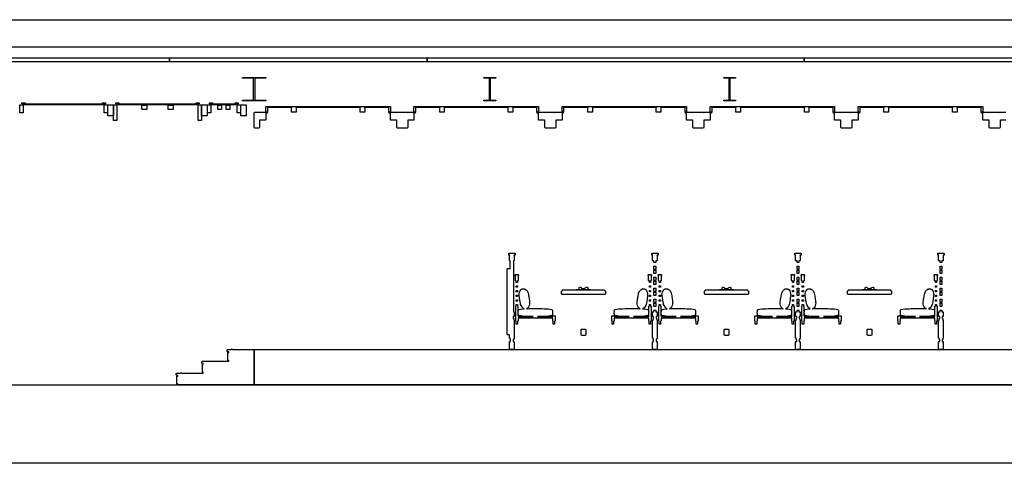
# Model space of a CAD drawing. Header units: millimetres. Extents: x -2320 to 44673, y -183000 to 30400.
# Tile 6 of 33: x 12026 to 24556, y -126000 to -120350. Entities that reach past the tile are written whole.
import ezdxf

# ---------------------------------------------------------------- set-up
doc = ezdxf.new("R2010")
doc.units = ezdxf.units.MM
doc.header["$LTSCALE"] = 50
doc.linetypes.add('CENTER', pattern=[5.08, 3.175, -0.635, 0.635, -0.635])
for name, color, linetype in [('A-BLDG', 8, 'Continuous'), ('A-SECT', 7, 'Continuous'), ('S-GRID', 8, 'CENTER')]:
    doc.layers.add(name, color=color, linetype=linetype)

msp = doc.modelspace()

# ---------------------------------------------------------------- linework, layer by layer
at = {"layer": 'A-BLDG'}
msp.add_lwpolyline([(31809.6, -120350), (31809.6, -120700), (3809.6, -120700), (3809.6, -120350)], close=True, dxfattribs=at)
at = {"layer": 'A-SECT'}
for points in [[(13931.6, -120835), (13931.6, -120885), (10931.6, -120885), (10931.6, -120835)], [(17209.6, -120835), (17209.6, -120885), (13931.6, -120885), (13931.6, -120835)], [(22009.6, -120835), (22009.6, -120885), (17209.6, -120885), (17209.6, -120835)], [(36740.2, -120835), (36740.2, -120885), (22009.6, -120885), (22009.6, -120835)], [(15002.5, -121095.7), (14859.6, -121095.7), (14859.6, -121085), (15159.6, -121085), (15159.6, -121095.7), (15016.7, -121095.7), (15016.7, -121374.3), (15159.6, -121374.3), (15159.6, -121385), (14859.6, -121385), (14859.6, -121374.3), (15002.5, -121374.3)], [(18006, -121095.7), (17934.6, -121095.7), (17934.6, -121085), (18084.6, -121085), (18084.6, -121095.7), (18013.2, -121095.7), (18013.2, -121374.3), (18084.6, -121374.3), (18084.6, -121385), (17934.6, -121385), (17934.6, -121374.3), (18006, -121374.3)], [(21056.1, -121095.7), (20984.6, -121095.7), (20984.6, -121085), (21134.6, -121085), (21134.6, -121095.7), (21063.1, -121095.7), (21063.1, -121374.3), (21134.6, -121374.3), (21134.6, -121385), (20984.6, -121385), (20984.6, -121374.3), (21056.1, -121374.3)], [(12028, -121435), (12070, -121435), (12070, -121535), (12028, -121535)], [(12055, -121411), (12095, -121411), (12095, -121423), (13078.5, -121423), (13078.5, -121411), (13118.5, -121411), (13118.5, -121423), (13088.5, -121423), (13088.5, -121435), (12085, -121435), (12085, -121423), (12055, -121423)], [(13103.5, -121535), (13103.5, -121435), (13145.5, -121435), (13145.5, -121535)], [(13218.5, -121435), (13218.5, -121575), (13148.5, -121575), (13148.5, -121435)], [(13221.5, -121635), (13221.5, -121435), (13263.5, -121435), (13263.5, -121635)], [(14272, -121411), (14312, -121411), (14312, -121423), (14282, -121423), (14282, -121435), (13278.5, -121435), (13278.5, -121423), (13248.5, -121423), (13248.5, -121411), (13288.5, -121411), (13288.5, -121423), (14272, -121423)], [(13582.3, -121495), (13582.3, -121437), (13645.4, -121437), (13645.4, -121495)], [(13915.1, -121437), (13978.2, -121437), (13978.2, -121495), (13915.1, -121495)], [(14297, -121635), (14297, -121435), (14339, -121435), (14339, -121635)], [(14412, -121435), (14412, -121575), (14342, -121575), (14342, -121435)], [(14415, -121535), (14415, -121435), (14457, -121435), (14457, -121535)], [(14442, -121411), (14482, -121411), (14482, -121423), (14767.6, -121423), (14767.6, -121411), (14807.6, -121411), (14807.6, -121423), (14777.6, -121423), (14777.6, -121435), (14472, -121435), (14472, -121423), (14442, -121423)], [(14547.6, -121437), (14594, -121437), (14594, -121495), (14547.6, -121495)], [(14655.6, -121495), (14655.6, -121437), (14702, -121437), (14702, -121495)], [(14792.6, -121435), (14834.6, -121435), (14834.6, -121535), (14792.6, -121535)], [(14909.6, -121435), (14909.6, -121575), (14839.6, -121575), (14839.6, -121435)], [(15015.6, -121530), (15073.6, -121530), (15079.6, -121536), (15079.6, -121534), (15083.6, -121530), (15155.6, -121530), (15159.6, -121534), (15159.6, -121532), (15174.6, -121532), (15174.6, -121542), (15159.6, -121542), (15159.6, -121626), (15155.6, -121630), (15083.6, -121630), (15079.6, -121626), (15079.6, -121724), (15073.6, -121730), (15015.6, -121730), (15009.6, -121724), (15009.6, -121536)], [(16723.9, -121470), (16411.9, -121470), (16416.6, -121474), (16416.6, -121526), (16411.9, -121530), (16362.9, -121530), (16358.2, -121526), (16358.2, -121474), (16362.9, -121470), (15540.6, -121470), (15545.3, -121474), (15545.3, -121526), (15540.6, -121530), (15491.6, -121530), (15486.9, -121526), (15486.9, -121474), (15491.6, -121470), (15179.6, -121470), (15179.6, -121530), (15159.6, -121530), (15159.6, -121470), (15159.6, -121455), (16743.9, -121455), (16743.9, -121470), (16743.9, -121530), (16723.9, -121530)], [(16819.9, -121630), (16747.9, -121630), (16743.9, -121626), (16743.9, -121542), (16728.9, -121542), (16728.9, -121532), (16743.9, -121532), (16743.9, -121534), (16747.9, -121530), (16819.9, -121530), (16823.9, -121534), (16823.9, -121536), (16829.9, -121530), (16957.9, -121530), (16963.9, -121536), (16963.9, -121534), (16967.9, -121530), (17039.9, -121530), (17043.9, -121534), (17043.9, -121532), (17058.9, -121532), (17058.9, -121542), (17043.9, -121542), (17043.9, -121626), (17039.9, -121630), (16967.9, -121630), (16963.9, -121626), (16963.9, -121724), (16957.9, -121730), (16829.9, -121730), (16823.9, -121724), (16823.9, -121626)], [(17043.9, -121470), (17043.9, -121455), (18628.2, -121455), (18628.2, -121470), (18628.2, -121530), (18608.2, -121530), (18608.2, -121470), (18296.2, -121470), (18300.8, -121474), (18300.8, -121526), (18296.2, -121530), (18247.2, -121530), (18242.5, -121526), (18242.5, -121474), (18247.2, -121470), (17424.9, -121470), (17429.5, -121474), (17429.5, -121526), (17424.9, -121530), (17375.9, -121530), (17371.2, -121526), (17371.2, -121474), (17375.9, -121470), (17063.9, -121470), (17063.9, -121530), (17043.9, -121530)], [(18704.2, -121630), (18632.2, -121630), (18628.2, -121626), (18628.2, -121542), (18613.2, -121542), (18613.2, -121532), (18628.2, -121532), (18628.2, -121534), (18632.2, -121530), (18704.2, -121530), (18708.2, -121534), (18708.2, -121536), (18714.2, -121530), (18842.2, -121530), (18848.2, -121536), (18848.2, -121534), (18852.2, -121530), (18924.2, -121530), (18928.2, -121534), (18928.2, -121532), (18943.2, -121532), (18943.2, -121542), (18928.2, -121542), (18928.2, -121626), (18924.2, -121630), (18852.2, -121630), (18848.2, -121626), (18848.2, -121724), (18842.2, -121730), (18714.2, -121730), (18708.2, -121724), (18708.2, -121626)], [(18928.2, -121530), (18928.2, -121470), (18928.2, -121455), (20512.5, -121455), (20512.5, -121470), (20512.5, -121530), (20492.5, -121530), (20492.5, -121470), (20180.5, -121470), (20185.1, -121474), (20185.1, -121526), (20180.5, -121530), (20131.5, -121530), (20126.8, -121526), (20126.8, -121474), (20131.5, -121470), (19309.2, -121470), (19313.8, -121474), (19313.8, -121526), (19309.2, -121530), (19260.2, -121530), (19255.5, -121526), (19255.5, -121474), (19260.2, -121470), (18948.2, -121470), (18948.2, -121530)], [(20516.5, -121630), (20512.5, -121626), (20512.5, -121542), (20497.5, -121542), (20497.5, -121532), (20512.5, -121532), (20512.5, -121534), (20516.5, -121530), (20588.5, -121530), (20592.5, -121534), (20592.5, -121536), (20598.5, -121530), (20726.5, -121530), (20732.5, -121536), (20732.5, -121534), (20736.5, -121530), (20808.5, -121530), (20812.5, -121534), (20812.5, -121532), (20827.5, -121532), (20827.5, -121542), (20812.5, -121542), (20812.5, -121626), (20808.5, -121630), (20736.5, -121630), (20732.5, -121626), (20732.5, -121724), (20726.5, -121730), (20598.5, -121730), (20592.5, -121724), (20592.5, -121626), (20588.5, -121630)], [(22011.1, -121474), (22015.7, -121470), (21193.5, -121470), (21198.1, -121474), (21198.1, -121526), (21193.5, -121530), (21144.5, -121530), (21139.8, -121526), (21139.8, -121474), (21144.5, -121470), (20832.5, -121470), (20832.5, -121530), (20812.5, -121530), (20812.5, -121470), (20812.5, -121455), (22396.7, -121455), (22396.7, -121470), (22396.7, -121530), (22376.7, -121530), (22376.7, -121470), (22064.7, -121470), (22069.4, -121474), (22069.4, -121526), (22064.7, -121530), (22015.7, -121530), (22011.1, -121526)], [(22400.7, -121630), (22396.7, -121626), (22396.7, -121542), (22381.7, -121542), (22381.7, -121532), (22396.7, -121532), (22396.7, -121534), (22400.7, -121530), (22472.7, -121530), (22476.7, -121534), (22476.7, -121536), (22482.7, -121530), (22610.7, -121530), (22616.7, -121536), (22616.7, -121534), (22620.7, -121530), (22692.7, -121530), (22696.7, -121534), (22696.7, -121532), (22711.7, -121532), (22711.7, -121542), (22696.7, -121542), (22696.7, -121626), (22692.7, -121630), (22620.7, -121630), (22616.7, -121626), (22616.7, -121724), (22610.7, -121730), (22482.7, -121730), (22476.7, -121724), (22476.7, -121626), (22472.7, -121630)], [(23953.7, -121526), (23949, -121530), (23900, -121530), (23895.4, -121526), (23895.4, -121474), (23900, -121470), (23077.7, -121470), (23082.4, -121474), (23082.4, -121526), (23077.7, -121530), (23028.7, -121530), (23024.1, -121526), (23024.1, -121474), (23028.7, -121470), (22716.7, -121470), (22716.7, -121530), (22696.7, -121530), (22696.7, -121470), (22696.7, -121455), (24281, -121455), (24281, -121470), (24281, -121530), (24261, -121530), (24261, -121470), (23949, -121470), (23953.7, -121474)], [(18265.6, -124425), (18265.6, -124405), (18259.6, -124405), (18259.6, -124362), (18233.6, -124362), (18229.6, -124358), (18229.6, -124350), (18227.6, -124350), (18227.6, -123530), (18229.6, -123530), (18229.6, -123522), (18233.6, -123518), (18265.6, -123518), (18269.6, -123522), (18269.6, -123420), (18263.6, -123420), (18259.6, -123416), (18259.6, -123354), (18263.6, -123350), (18252.6, -123350), (18249.6, -123347), (18249.6, -123328), (18252.6, -123325), (18326.6, -123325), (18329.6, -123328), (18329.6, -123347), (18326.6, -123350), (18315.6, -123350), (18319.6, -123354), (18319.6, -123416), (18315.6, -123420), (18309.6, -123420), (18309.6, -124070), (18315.6, -124070), (18319.6, -124074), (18319.6, -124126), (18315.6, -124130), (18305.6, -124130), (18305.6, -124155), (18313.6, -124155), (18313.6, -124175), (18319.6, -124175), (18319.6, -124296.9), (18319.6, -124405), (18313.6, -124405), (18313.6, -124425), (18305.6, -124425), (18305.6, -124450), (18315.6, -124450), (18319.6, -124454), (18319.6, -124546), (18315.6, -124550), (18263.6, -124550), (18259.6, -124546), (18259.6, -124454), (18263.6, -124450), (18273.6, -124450), (18273.6, -124425)], [(20121.6, -123441.2), (20097.6, -123441.2), (20097.6, -123427.1), (20097.6, -123420), (20083.6, -123420), (20079.6, -123416), (20079.6, -123354), (20083.6, -123350), (20072.6, -123350), (20069.6, -123347), (20069.6, -123328), (20072.6, -123325), (20146.6, -123325), (20149.6, -123328), (20149.6, -123347), (20146.6, -123350), (20135.6, -123350), (20139.6, -123354), (20139.6, -123416), (20135.6, -123420), (20121.6, -123420), (20121.6, -123427.1)], [(21941.6, -123441.2), (21917.6, -123441.2), (21917.6, -123427.1), (21917.6, -123420), (21903.6, -123420), (21899.6, -123416), (21899.6, -123354), (21903.6, -123350), (21892.6, -123350), (21889.6, -123347), (21889.6, -123328), (21892.6, -123325), (21966.6, -123325), (21969.6, -123328), (21969.6, -123347), (21966.6, -123350), (21955.6, -123350), (21959.6, -123354), (21959.6, -123416), (21955.6, -123420), (21941.6, -123420), (21941.6, -123427.1)], [(23761.6, -123441.2), (23737.6, -123441.2), (23737.6, -123427.1), (23737.6, -123420), (23723.6, -123420), (23719.6, -123416), (23719.6, -123354), (23723.6, -123350), (23712.6, -123350), (23709.6, -123347), (23709.6, -123328), (23712.6, -123325), (23786.6, -123325), (23789.6, -123328), (23789.6, -123347), (23786.6, -123350), (23775.6, -123350), (23779.6, -123354), (23779.6, -123416), (23775.6, -123420), (23761.6, -123420), (23761.6, -123427.1)], [(20121.6, -123531.2), (20097.6, -123531.2), (20097.6, -123525.4), (20097.6, -123488.8), (20121.6, -123488.8), (20121.6, -123525.4)], [(21941.6, -123531.2), (21917.6, -123531.2), (21917.6, -123525.4), (21917.6, -123488.8), (21941.6, -123488.8), (21941.6, -123525.4)], [(23761.6, -123531.2), (23737.6, -123531.2), (23737.6, -123525.4), (23737.6, -123488.8), (23761.6, -123488.8), (23761.6, -123525.4)], [(18344.6, -123697.4), (18344.6, -123697.3), (18344.6, -123692.6), (18344.6, -123675), (18340.6, -123675), (18336.6, -123671), (18336.6, -123614), (18340.6, -123610), (18336.6, -123610), (18332.6, -123606), (18332.6, -123599), (18336.6, -123595), (18370.6, -123595), (18374.6, -123599), (18374.6, -123606), (18370.6, -123610), (18366.6, -123610), (18370.6, -123614), (18370.6, -123671), (18366.6, -123675), (18360.6, -123675), (18360.6, -123692.6), (18360.6, -123697.3), (18360.6, -123697.4), (18360.6, -123697.6), (18344.6, -123697.6)], [(20038.6, -123697.4), (20038.6, -123697.3), (20038.6, -123675), (20032.6, -123675), (20028.6, -123671), (20028.6, -123614), (20032.6, -123610), (20028.6, -123610), (20024.6, -123606), (20024.6, -123599), (20028.6, -123595), (20062.6, -123595), (20066.6, -123599), (20066.6, -123606), (20062.6, -123610), (20058.6, -123610), (20062.6, -123614), (20062.6, -123671), (20058.6, -123675), (20054.6, -123675), (20054.6, -123697.3), (20054.6, -123697.4), (20054.6, -123697.6), (20038.6, -123697.6)], [(20097.6, -123538.8), (20121.6, -123538.8), (20121.6, -123566.1), (20121.6, -123581.2), (20097.6, -123581.2), (20097.6, -123566.1)], [(20097.6, -123665.4), (20097.6, -123628.8), (20121.6, -123628.8), (20121.6, -123665.4), (20121.6, -123671.2), (20097.6, -123671.2)], [(20164.6, -123697.4), (20164.6, -123697.3), (20164.6, -123692.6), (20164.6, -123675), (20160.6, -123675), (20156.6, -123671), (20156.6, -123614), (20160.6, -123610), (20156.6, -123610), (20152.6, -123606), (20152.6, -123599), (20156.6, -123595), (20190.6, -123595), (20194.6, -123599), (20194.6, -123606), (20190.6, -123610), (20186.6, -123610), (20190.6, -123614), (20190.6, -123671), (20186.6, -123675), (20180.6, -123675), (20180.6, -123692.6), (20180.6, -123697.3), (20180.6, -123697.4), (20180.6, -123697.6), (20164.6, -123697.6)], [(21858.6, -123697.4), (21858.6, -123697.3), (21858.6, -123675), (21852.6, -123675), (21848.6, -123671), (21848.6, -123614), (21852.6, -123610), (21848.6, -123610), (21844.6, -123606), (21844.6, -123599), (21848.6, -123595), (21882.6, -123595), (21886.6, -123599), (21886.6, -123606), (21882.6, -123610), (21878.6, -123610), (21882.6, -123614), (21882.6, -123671), (21878.6, -123675), (21874.6, -123675), (21874.6, -123697.3), (21874.6, -123697.4), (21874.6, -123697.6), (21858.6, -123697.6)], [(21917.6, -123538.8), (21941.6, -123538.8), (21941.6, -123566.1), (21941.6, -123581.2), (21917.6, -123581.2), (21917.6, -123566.1)], [(21917.6, -123665.4), (21917.6, -123628.8), (21941.6, -123628.8), (21941.6, -123665.4), (21941.6, -123671.2), (21917.6, -123671.2)], [(21984.6, -123697.4), (21984.6, -123697.3), (21984.6, -123692.6), (21984.6, -123675), (21980.6, -123675), (21976.6, -123671), (21976.6, -123614), (21980.6, -123610), (21976.6, -123610), (21972.6, -123606), (21972.6, -123599), (21976.6, -123595), (22010.6, -123595), (22014.6, -123599), (22014.6, -123606), (22010.6, -123610), (22006.6, -123610), (22010.6, -123614), (22010.6, -123671), (22006.6, -123675), (22000.6, -123675), (22000.6, -123692.6), (22000.6, -123697.3), (22000.6, -123697.4), (22000.6, -123697.6), (21984.6, -123697.6)], [(23678.6, -123697.4), (23678.6, -123697.3), (23678.6, -123675), (23672.6, -123675), (23668.6, -123671), (23668.6, -123614), (23672.6, -123610), (23668.6, -123610), (23664.6, -123606), (23664.6, -123599), (23668.6, -123595), (23702.6, -123595), (23706.6, -123599), (23706.6, -123606), (23702.6, -123610), (23698.6, -123610), (23702.6, -123614), (23702.6, -123671), (23698.6, -123675), (23694.6, -123675), (23694.6, -123697.3), (23694.6, -123697.4), (23694.6, -123697.6), (23678.6, -123697.6)], [(23737.6, -123538.8), (23761.6, -123538.8), (23761.6, -123566.1), (23761.6, -123581.2), (23737.6, -123581.2), (23737.6, -123566.1)], [(23737.6, -123665.4), (23737.6, -123628.8), (23761.6, -123628.8), (23761.6, -123665.4), (23761.6, -123671.2), (23737.6, -123671.2)], [(18338.6, -124187), (18338.6, -124123), (18341.6, -124120), (18338.6, -124117), (18338.6, -124003), (18341.6, -124000), (18344.6, -124000), (18344.6, -123977.7), (18344.6, -123977.6), (18344.6, -123977.4), (18360.6, -123977.4), (18360.6, -123977.6), (18360.6, -123977.7), (18360.6, -124000), (18363.6, -124000), (18366.6, -124003), (18366.6, -124117), (18363.6, -124120), (18365.6, -124120), (18368.6, -124123), (18368.6, -124130), (18561.7, -124130), (18534.9, -124129.9), (18508, -124129.7), (18481.1, -124129.2), (18454.2, -124128.2), (18427.4, -124125.9), (18401.6, -124122.3), (18382.3, -124117.7), (18374, -124113), (18372.3, -124108.3), (18371.8, -124103.6), (18371.4, -124098.9), (18371.1, -124094.2), (18370.8, -124089.4), (18370.7, -124084.7), (18370.7, -124080.6), (18370.2, -124078.8), (18370.7, -124078.3), (18370.7, -124075.3), (18370.8, -124070.6), (18371.1, -124065.8), (18371.4, -124061.1), (18371.8, -124056.4), (18372.3, -124051.7), (18374, -124047), (18382.3, -124042.3), (18401.6, -124037.7), (18427.4, -124034.1), (18447, -124032.4), (18445.9, -124032.1), (18439, -124027.9), (18427.4, -124018.2), (18415, -124004.9), (18406.3, -123990.4), (18400.8, -123975.4), (18397.1, -123960.2), (18394.3, -123944.8), (18392, -123929.4), (18389.7, -123913.9), (18387.3, -123898.5), (18385, -123883), (18383.1, -123867.5), (18382.1, -123851.8), (18382.9, -123835.9), (18386.9, -123819.5), (18394.8, -123803.1), (18403.1, -123790.4), (18408.4, -123784.3), (18411.6, -123782.4), (18414.5, -123781.2), (18417.4, -123780.2), (18420.4, -123779.2), (18423.3, -123778.5), (18426.3, -123777.8), (18428.9, -123777.4), (18430.4, -123776.7), (18430.9, -123777.1), (18432.3, -123776.9), (18435.3, -123776.6), (18438.4, -123776.5), (18441.5, -123776.5), (18444.6, -123776.7), (18447.7, -123776.9), (18451.3, -123777.9), (18458.2, -123782.1), (18469.8, -123791.8), (18482.2, -123805.1), (18490.9, -123819.6), (18496.4, -123834.6), (18500.1, -123849.8), (18502.9, -123865.2), (18505.2, -123880.6), (18507.5, -123896.1), (18509.9, -123911.5), (18512.2, -123927), (18514.1, -123942.5), (18515.1, -123958.2), (18514.3, -123974.1), (18510.3, -123990.5), (18502.3, -124006.9), (18494.1, -124019.6), (18488.8, -124025.7), (18485.6, -124027.6), (18482.7, -124028.8), (18479.8, -124029.8), (18476.8, -124030.8), (18476, -124031), (18481.1, -124030.8), (18508, -124030.3), (18534.9, -124030.1), (18561.7, -124030), (18588.6, -124030), (18615.5, -124030), (18642.3, -124030.1), (18669.2, -124030.3), (18696.1, -124030.8), (18723, -124031.8), (18749.8, -124034.1), (18775.6, -124037.7), (18794.9, -124042.3), (18803.2, -124047), (18804.9, -124051.7), (18805.4, -124056.4), (18805.8, -124061.1), (18806.1, -124065.8), (18806.4, -124070.6), (18806.5, -124075.3), (18806.5, -124079.4), (18807, -124081.2), (18806.5, -124081.7), (18806.5, -124084.7), (18806.4, -124089.4), (18806.1, -124094.2), (18805.8, -124098.9), (18805.4, -124103.6), (18804.9, -124108.3), (18803.2, -124113), (18794.9, -124117.7), (18775.6, -124122.3), (18749.8, -124125.9), (18723, -124128.2), (18696.1, -124129.2), (18669.2, -124129.7), (18642.3, -124129.9), (18615.5, -124130), (18808.6, -124130), (18808.6, -124123), (18811.6, -124120), (18835.6, -124120), (18838.6, -124123), (18838.6, -124187), (18835.6, -124190), (18832.6, -124190), (18832.6, -124226.3), (18814.6, -124226.3), (18814.6, -124190), (18811.6, -124190), (18808.6, -124187), (18808.6, -124150), (18368.6, -124150), (18368.6, -124187), (18365.6, -124190), (18362.6, -124190), (18362.6, -124226.3), (18344.6, -124226.3), (18344.6, -124190), (18341.6, -124190)], [(18344.6, -123756.6), (18344.6, -123740.2), (18344.6, -123740), (18344.6, -123739.8), (18360.6, -123739.8), (18360.6, -123740), (18360.6, -123740.2), (18360.6, -123756.6), (18360.6, -123756.8), (18360.6, -123757), (18344.6, -123757), (18344.6, -123756.8)], [(19289.7, -123792), (19109.5, -123792), (19109.5, -123789), (19147.5, -123789), (19144, -123771), (19151.1, -123755), (19158.1, -123757.9), (19171.9, -123762.8), (19172.7, -123763), (19179.6, -123775), (19181.1, -123775.1), (19188.1, -123775.3), (19194.1, -123775.4), (19199.6, -123775.4), (19205.1, -123775.4), (19211.1, -123775.3), (19218.1, -123775.1), (19219.6, -123775), (19226.5, -123763), (19227.3, -123762.8), (19241.1, -123757.9), (19248.1, -123755), (19255.2, -123771), (19251.7, -123789), (19289.7, -123789)], [(19563.6, -124120), (19587.6, -124120), (19590.6, -124123), (19590.6, -124130), (19783.7, -124130), (19756.9, -124129.9), (19730, -124129.7), (19703.1, -124129.2), (19676.2, -124128.2), (19649.4, -124125.9), (19623.6, -124122.3), (19604.3, -124117.7), (19596, -124113), (19594.3, -124108.3), (19593.8, -124103.6), (19593.4, -124098.9), (19593.1, -124094.2), (19592.8, -124089.4), (19592.7, -124084.7), (19592.7, -124081.7), (19592.2, -124081.2), (19592.7, -124079.4), (19592.7, -124075.3), (19592.8, -124070.6), (19593.1, -124065.8), (19593.4, -124061.1), (19593.8, -124056.4), (19594.3, -124051.7), (19596, -124047), (19604.3, -124042.3), (19623.6, -124037.7), (19649.4, -124034.1), (19676.2, -124031.8), (19703.1, -124030.8), (19730, -124030.3), (19756.9, -124030.1), (19783.7, -124030), (19810.6, -124030), (19837.5, -124030), (19864.3, -124030.1), (19891.2, -124030.3), (19918.1, -124030.8), (19923.2, -124031), (19922.4, -124030.8), (19919.4, -124029.8), (19916.5, -124028.8), (19913.6, -124027.6), (19910.4, -124025.7), (19905.1, -124019.6), (19896.9, -124006.9), (19888.9, -123990.5), (19884.9, -123974.1), (19884.1, -123958.2), (19885.1, -123942.5), (19887, -123927), (19889.3, -123911.5), (19891.7, -123896.1), (19894, -123880.6), (19896.3, -123865.2), (19899.1, -123849.8), (19902.8, -123834.6), (19908.3, -123819.6), (19917, -123805.1), (19929.4, -123791.8), (19941, -123782.1), (19947.9, -123777.9), (19951.5, -123776.9), (19954.6, -123776.7), (19957.7, -123776.5), (19960.8, -123776.5), (19963.9, -123776.6), (19966.9, -123776.9), (19968.3, -123777.1), (19968.8, -123776.7), (19970.3, -123777.4), (19972.9, -123777.8), (19975.9, -123778.5), (19978.8, -123779.2), (19981.8, -123780.2), (19984.7, -123781.2), (19987.6, -123782.4), (19990.8, -123784.3), (19996.1, -123790.4), (20004.4, -123803.1), (20012.3, -123819.5), (20016.3, -123835.9), (20017.1, -123851.8), (20016.1, -123867.5), (20014.2, -123883), (20011.9, -123898.5), (20009.5, -123913.9), (20007.2, -123929.4), (20004.9, -123944.8), (20002.1, -123960.2), (19998.4, -123975.4), (19992.9, -123990.4), (19984.2, -124004.9), (19971.8, -124018.2), (19960.2, -124027.9), (19953.3, -124032.1), (19952.2, -124032.4), (19971.8, -124034.1), (19997.6, -124037.7), (20016.9, -124042.3), (20025.2, -124047), (20026.9, -124051.7), (20027.4, -124056.4), (20027.8, -124061.1), (20028.1, -124065.8), (20028.4, -124070.6), (20028.5, -124075.3), (20028.5, -124078.3), (20029, -124078.8), (20028.5, -124080.6), (20028.5, -124084.7), (20028.4, -124089.4), (20028.1, -124094.2), (20027.8, -124098.9), (20027.4, -124103.6), (20026.9, -124108.3), (20025.2, -124113), (20016.9, -124117.7), (19997.6, -124122.3), (19971.8, -124125.9), (19945, -124128.2), (19918.1, -124129.2), (19891.2, -124129.7), (19864.3, -124129.9), (19837.5, -124130), (20030.6, -124130), (20030.6, -124123), (20033.6, -124120), (20035.6, -124120), (20032.6, -124117), (20032.6, -124003), (20035.6, -124000), (20038.6, -124000), (20038.6, -123982.4), (20038.6, -123977.7), (20038.6, -123977.6), (20038.6, -123977.4), (20054.6, -123977.4), (20054.6, -123977.6), (20054.6, -123977.7), (20054.6, -123982.4), (20054.6, -124000), (20057.6, -124000), (20060.6, -124003), (20060.6, -124117), (20057.6, -124120), (20060.6, -124123), (20060.6, -124187), (20057.6, -124190), (20054.6, -124190), (20054.6, -124226.3), (20036.6, -124226.3), (20036.6, -124190), (20033.6, -124190), (20030.6, -124187), (20030.6, -124150), (19590.6, -124150), (19590.6, -124187), (19587.6, -124190), (19584.6, -124190), (19584.6, -124226.3), (19566.6, -124226.3), (19566.6, -124190), (19563.6, -124190), (19560.6, -124187), (19560.6, -124123)], [(20054.6, -123740.2), (20054.6, -123756.6), (20054.6, -123756.8), (20054.6, -123757), (20038.6, -123757), (20038.6, -123756.8), (20038.6, -123756.6), (20038.6, -123740.2), (20038.6, -123740), (20038.6, -123739.8), (20054.6, -123739.8), (20054.6, -123740)], [(20121.6, -123684.6), (20121.6, -123721.2), (20097.6, -123721.2), (20097.6, -123684.6), (20097.6, -123678.8), (20121.6, -123678.8)], [(20121.6, -123811.2), (20097.6, -123811.2), (20097.6, -123805.4), (20097.6, -123768.8), (20121.6, -123768.8), (20121.6, -123805.4)], [(20158.6, -124187), (20158.6, -124123), (20161.6, -124120), (20158.6, -124117), (20158.6, -124003), (20161.6, -124000), (20164.6, -124000), (20164.6, -123977.7), (20164.6, -123977.6), (20164.6, -123977.4), (20180.6, -123977.4), (20180.6, -123977.6), (20180.6, -123977.7), (20180.6, -124000), (20183.6, -124000), (20186.6, -124003), (20186.6, -124117), (20183.6, -124120), (20185.6, -124120), (20188.6, -124123), (20188.6, -124130), (20381.7, -124130), (20354.9, -124129.9), (20328, -124129.7), (20301.1, -124129.2), (20274.2, -124128.2), (20247.4, -124125.9), (20221.6, -124122.3), (20202.3, -124117.7), (20194, -124113), (20192.3, -124108.3), (20191.8, -124103.6), (20191.4, -124098.9), (20191.1, -124094.2), (20190.8, -124089.4), (20190.7, -124084.7), (20190.7, -124080.6), (20190.2, -124078.8), (20190.7, -124078.3), (20190.7, -124075.3), (20190.8, -124070.6), (20191.1, -124065.8), (20191.4, -124061.1), (20191.8, -124056.4), (20192.3, -124051.7), (20194, -124047), (20202.3, -124042.3), (20221.6, -124037.7), (20247.4, -124034.1), (20267, -124032.4), (20265.9, -124032.1), (20259, -124027.9), (20247.4, -124018.2), (20235, -124004.9), (20226.3, -123990.4), (20220.8, -123975.4), (20217.1, -123960.2), (20214.3, -123944.8), (20212, -123929.4), (20209.7, -123913.9), (20207.3, -123898.5), (20205, -123883), (20203.1, -123867.5), (20202.1, -123851.8), (20202.9, -123835.9), (20206.9, -123819.5), (20214.9, -123803.1), (20223.1, -123790.4), (20228.4, -123784.3), (20231.6, -123782.4), (20234.5, -123781.2), (20237.4, -123780.2), (20240.4, -123779.2), (20243.3, -123778.5), (20246.3, -123777.8), (20248.9, -123777.4), (20250.4, -123776.7), (20250.9, -123777.1), (20252.3, -123776.9), (20255.3, -123776.6), (20258.4, -123776.5), (20261.5, -123776.5), (20264.6, -123776.7), (20267.7, -123776.9), (20271.3, -123777.9), (20278.2, -123782.1), (20289.8, -123791.8), (20302.2, -123805.1), (20310.9, -123819.6), (20316.4, -123834.6), (20320.1, -123849.8), (20322.9, -123865.2), (20325.2, -123880.6), (20327.5, -123896.1), (20329.9, -123911.5), (20332.2, -123927), (20334.1, -123942.5), (20335.1, -123958.2), (20334.3, -123974.1), (20330.3, -123990.5), (20322.4, -124006.9), (20314.1, -124019.6), (20308.8, -124025.7), (20305.6, -124027.6), (20302.7, -124028.8), (20299.8, -124029.8), (20296.8, -124030.8), (20296, -124031), (20301.1, -124030.8), (20328, -124030.3), (20354.9, -124030.1), (20381.7, -124030), (20408.6, -124030), (20435.5, -124030), (20462.4, -124030.1), (20489.2, -124030.3), (20516.1, -124030.8), (20543, -124031.8), (20569.9, -124034.1), (20595.6, -124037.7), (20614.9, -124042.3), (20623.2, -124047), (20624.9, -124051.7), (20625.4, -124056.4), (20625.8, -124061.1), (20626.1, -124065.8), (20626.4, -124070.6), (20626.5, -124075.3), (20626.5, -124079.4), (20627, -124081.2), (20626.5, -124081.7), (20626.5, -124084.7), (20626.4, -124089.4), (20626.1, -124094.2), (20625.8, -124098.9), (20625.4, -124103.6), (20624.9, -124108.3), (20623.2, -124113), (20614.9, -124117.7), (20595.6, -124122.3), (20569.9, -124125.9), (20543, -124128.2), (20516.1, -124129.2), (20489.2, -124129.7), (20462.4, -124129.9), (20435.5, -124130), (20628.6, -124130), (20628.6, -124123), (20631.6, -124120), (20655.6, -124120), (20658.6, -124123), (20658.6, -124187), (20655.6, -124190), (20652.6, -124190), (20652.6, -124226.3), (20634.6, -124226.3), (20634.6, -124190), (20631.6, -124190), (20628.6, -124187), (20628.6, -124150), (20188.6, -124150), (20188.6, -124187), (20185.6, -124190), (20182.6, -124190), (20182.6, -124226.3), (20164.6, -124226.3), (20164.6, -124190), (20161.6, -124190)], [(20164.6, -123756.6), (20164.6, -123740.2), (20164.6, -123740), (20164.6, -123739.8), (20180.6, -123739.8), (20180.6, -123740), (20180.6, -123740.2), (20180.6, -123756.6), (20180.6, -123756.8), (20180.6, -123757), (20164.6, -123757), (20164.6, -123756.8)], [(21109.7, -123792), (20929.5, -123792), (20929.5, -123789), (20967.5, -123789), (20964, -123771), (20971.1, -123755), (20978.1, -123757.9), (20991.9, -123762.8), (20992.7, -123763), (20999.6, -123775), (21001.1, -123775.1), (21008.1, -123775.3), (21014.1, -123775.4), (21019.6, -123775.4), (21025.1, -123775.4), (21031.1, -123775.3), (21038.1, -123775.1), (21039.6, -123775), (21046.5, -123763), (21047.3, -123762.8), (21061.1, -123757.9), (21068.2, -123755), (21075.2, -123771), (21071.7, -123789), (21109.7, -123789)], [(21383.6, -124120), (21407.6, -124120), (21410.6, -124123), (21410.6, -124130), (21603.7, -124130), (21576.9, -124129.9), (21550, -124129.7), (21523.1, -124129.2), (21496.2, -124128.2), (21469.4, -124125.9), (21443.6, -124122.3), (21424.3, -124117.7), (21416, -124113), (21414.3, -124108.3), (21413.8, -124103.6), (21413.4, -124098.9), (21413.1, -124094.2), (21412.8, -124089.4), (21412.7, -124084.7), (21412.7, -124081.7), (21412.2, -124081.2), (21412.7, -124079.4), (21412.7, -124075.3), (21412.8, -124070.6), (21413.1, -124065.8), (21413.4, -124061.1), (21413.8, -124056.4), (21414.3, -124051.7), (21416, -124047), (21424.3, -124042.3), (21443.6, -124037.7), (21469.4, -124034.1), (21496.2, -124031.8), (21523.1, -124030.8), (21550, -124030.3), (21576.9, -124030.1), (21603.7, -124030), (21630.6, -124030), (21657.5, -124030), (21684.3, -124030.1), (21711.2, -124030.3), (21738.1, -124030.8), (21743.2, -124031), (21742.4, -124030.8), (21739.4, -124029.8), (21736.5, -124028.8), (21733.6, -124027.6), (21730.4, -124025.7), (21725.1, -124019.6), (21716.8, -124006.9), (21708.9, -123990.5), (21704.9, -123974.1), (21704.1, -123958.2), (21705.1, -123942.5), (21707, -123927), (21709.3, -123911.5), (21711.7, -123896.1), (21714, -123880.6), (21716.3, -123865.2), (21719.1, -123849.8), (21722.8, -123834.6), (21728.3, -123819.6), (21737, -123805.1), (21749.4, -123791.8), (21761, -123782.1), (21767.9, -123777.9), (21771.5, -123776.9), (21774.6, -123776.7), (21777.7, -123776.5), (21780.8, -123776.5), (21783.9, -123776.6), (21786.9, -123776.9), (21788.3, -123777.1), (21788.8, -123776.7), (21790.3, -123777.4), (21792.9, -123777.8), (21795.9, -123778.5), (21798.8, -123779.2), (21801.8, -123780.2), (21804.7, -123781.2), (21807.6, -123782.4), (21810.8, -123784.3), (21816.1, -123790.4), (21824.3, -123803.1), (21832.3, -123819.5), (21836.3, -123835.9), (21837.1, -123851.8), (21836.1, -123867.5), (21834.2, -123883), (21831.9, -123898.5), (21829.5, -123913.9), (21827.2, -123929.4), (21824.9, -123944.8), (21822.1, -123960.2), (21818.4, -123975.4), (21812.9, -123990.4), (21804.2, -124004.9), (21791.8, -124018.2), (21780.2, -124027.9), (21773.3, -124032.1), (21772.2, -124032.4), (21791.8, -124034.1), (21817.6, -124037.7), (21836.9, -124042.3), (21845.2, -124047), (21846.9, -124051.7), (21847.4, -124056.4), (21847.8, -124061.1), (21848.1, -124065.8), (21848.4, -124070.6), (21848.5, -124075.3), (21848.5, -124078.3), (21849, -124078.8), (21848.5, -124080.6), (21848.5, -124084.7), (21848.4, -124089.4), (21848.1, -124094.2), (21847.8, -124098.9), (21847.4, -124103.6), (21846.9, -124108.3), (21845.2, -124113), (21836.9, -124117.7), (21817.6, -124122.3), (21791.8, -124125.9), (21765, -124128.2), (21738.1, -124129.2), (21711.2, -124129.7), (21684.3, -124129.9), (21657.5, -124130), (21850.6, -124130), (21850.6, -124123), (21853.6, -124120), (21855.6, -124120), (21852.6, -124117), (21852.6, -124003), (21855.6, -124000), (21858.6, -124000), (21858.6, -123982.4), (21858.6, -123977.7), (21858.6, -123977.6), (21858.6, -123977.4), (21874.6, -123977.4), (21874.6, -123977.6), (21874.6, -123977.7), (21874.6, -123982.4), (21874.6, -124000), (21877.6, -124000), (21880.6, -124003), (21880.6, -124117), (21877.6, -124120), (21880.6, -124123), (21880.6, -124187), (21877.6, -124190), (21874.6, -124190), (21874.6, -124226.3), (21856.6, -124226.3), (21856.6, -124190), (21853.6, -124190), (21850.6, -124187), (21850.6, -124150), (21410.6, -124150), (21410.6, -124187), (21407.6, -124190), (21404.6, -124190), (21404.6, -124226.3), (21386.6, -124226.3), (21386.6, -124190), (21383.6, -124190), (21380.6, -124187), (21380.6, -124123)], [(21874.6, -123740.2), (21874.6, -123756.6), (21874.6, -123756.8), (21874.6, -123757), (21858.6, -123757), (21858.6, -123756.8), (21858.6, -123756.6), (21858.6, -123740.2), (21858.6, -123740), (21858.6, -123739.8), (21874.6, -123739.8), (21874.6, -123740)], [(21941.6, -123684.6), (21941.6, -123721.2), (21917.6, -123721.2), (21917.6, -123684.6), (21917.6, -123678.8), (21941.6, -123678.8)], [(21941.6, -123811.2), (21917.6, -123811.2), (21917.6, -123805.4), (21917.6, -123768.8), (21941.6, -123768.8), (21941.6, -123805.4)], [(21978.6, -124187), (21978.6, -124123), (21981.6, -124120), (21978.6, -124117), (21978.6, -124003), (21981.6, -124000), (21984.6, -124000), (21984.6, -123977.7), (21984.6, -123977.6), (21984.6, -123977.4), (22000.6, -123977.4), (22000.6, -123977.6), (22000.6, -123977.7), (22000.6, -124000), (22003.6, -124000), (22006.6, -124003), (22006.6, -124117), (22003.6, -124120), (22005.6, -124120), (22008.6, -124123), (22008.6, -124130), (22201.7, -124130), (22174.9, -124129.9), (22148, -124129.7), (22121.1, -124129.2), (22094.2, -124128.2), (22067.4, -124125.9), (22041.6, -124122.3), (22022.3, -124117.7), (22014, -124113), (22012.3, -124108.3), (22011.8, -124103.6), (22011.4, -124098.9), (22011.1, -124094.2), (22010.8, -124089.4), (22010.7, -124084.7), (22010.7, -124080.6), (22010.2, -124078.8), (22010.7, -124078.3), (22010.7, -124075.3), (22010.8, -124070.6), (22011.1, -124065.8), (22011.4, -124061.1), (22011.8, -124056.4), (22012.3, -124051.7), (22014, -124047), (22022.3, -124042.3), (22041.6, -124037.7), (22067.4, -124034.1), (22087, -124032.4), (22085.9, -124032.1), (22079, -124027.9), (22067.4, -124018.2), (22055, -124004.9), (22046.3, -123990.4), (22040.8, -123975.4), (22037.1, -123960.2), (22034.3, -123944.8), (22032, -123929.4), (22029.7, -123913.9), (22027.3, -123898.5), (22025, -123883), (22023.1, -123867.5), (22022.1, -123851.8), (22022.9, -123835.9), (22026.9, -123819.5), (22034.9, -123803.1), (22043.1, -123790.4), (22048.4, -123784.3), (22051.6, -123782.4), (22054.5, -123781.2), (22057.4, -123780.2), (22060.4, -123779.2), (22063.3, -123778.5), (22066.3, -123777.8), (22068.9, -123777.4), (22070.4, -123776.7), (22070.9, -123777.1), (22072.3, -123776.9), (22075.3, -123776.6), (22078.4, -123776.5), (22081.5, -123776.5), (22084.6, -123776.7), (22087.7, -123776.9), (22091.3, -123777.9), (22098.2, -123782.1), (22109.8, -123791.8), (22122.2, -123805.1), (22130.9, -123819.6), (22136.4, -123834.6), (22140.1, -123849.8), (22142.9, -123865.2), (22145.2, -123880.6), (22147.5, -123896.1), (22149.9, -123911.5), (22152.2, -123927), (22154.1, -123942.5), (22155.1, -123958.2), (22154.3, -123974.1), (22150.3, -123990.5), (22142.4, -124006.9), (22134.1, -124019.6), (22128.8, -124025.7), (22125.6, -124027.6), (22122.7, -124028.8), (22119.8, -124029.8), (22116.8, -124030.8), (22116, -124031), (22121.1, -124030.8), (22148, -124030.3), (22174.9, -124030.1), (22201.7, -124030), (22228.6, -124030), (22255.5, -124030), (22282.4, -124030.1), (22309.2, -124030.3), (22336.1, -124030.8), (22363, -124031.8), (22389.9, -124034.1), (22415.6, -124037.7), (22434.9, -124042.3), (22443.2, -124047), (22444.9, -124051.7), (22445.4, -124056.4), (22445.8, -124061.1), (22446.1, -124065.8), (22446.4, -124070.6), (22446.5, -124075.3), (22446.5, -124079.4), (22447, -124081.2), (22446.5, -124081.7), (22446.5, -124084.7), (22446.4, -124089.4), (22446.1, -124094.2), (22445.8, -124098.9), (22445.4, -124103.6), (22444.9, -124108.3), (22443.2, -124113), (22434.9, -124117.7), (22415.6, -124122.3), (22389.9, -124125.9), (22363, -124128.2), (22336.1, -124129.2), (22309.2, -124129.7), (22282.4, -124129.9), (22255.5, -124130), (22448.6, -124130), (22448.6, -124123), (22451.6, -124120), (22475.6, -124120), (22478.6, -124123), (22478.6, -124187), (22475.6, -124190), (22472.6, -124190), (22472.6, -124226.3), (22454.6, -124226.3), (22454.6, -124190), (22451.6, -124190), (22448.6, -124187), (22448.6, -124150), (22008.6, -124150), (22008.6, -124187), (22005.6, -124190), (22002.6, -124190), (22002.6, -124226.3), (21984.6, -124226.3), (21984.6, -124190), (21981.6, -124190)], [(21984.6, -123756.6), (21984.6, -123740.2), (21984.6, -123740), (21984.6, -123739.8), (22000.6, -123739.8), (22000.6, -123740), (22000.6, -123740.2), (22000.6, -123756.6), (22000.6, -123756.8), (22000.6, -123757), (21984.6, -123757), (21984.6, -123756.8)], [(22929.7, -123792), (22749.5, -123792), (22749.5, -123789), (22787.5, -123789), (22784, -123771), (22791.1, -123755), (22798.1, -123757.9), (22811.9, -123762.8), (22812.7, -123763), (22819.6, -123775), (22821.1, -123775.1), (22828.1, -123775.3), (22834.1, -123775.4), (22839.6, -123775.4), (22845.1, -123775.4), (22851.1, -123775.3), (22858.1, -123775.1), (22859.6, -123775), (22866.5, -123763), (22867.3, -123762.8), (22881.1, -123757.9), (22888.2, -123755), (22895.2, -123771), (22891.7, -123789), (22929.7, -123789)], [(23203.6, -124120), (23227.6, -124120), (23230.6, -124123), (23230.6, -124130), (23423.7, -124130), (23396.9, -124129.9), (23370, -124129.7), (23343.1, -124129.2), (23316.2, -124128.2), (23289.4, -124125.9), (23263.6, -124122.3), (23244.3, -124117.7), (23236, -124113), (23234.3, -124108.3), (23233.8, -124103.6), (23233.4, -124098.9), (23233.1, -124094.2), (23232.8, -124089.4), (23232.7, -124084.7), (23232.7, -124081.7), (23232.2, -124081.2), (23232.7, -124079.4), (23232.7, -124075.3), (23232.8, -124070.6), (23233.1, -124065.8), (23233.4, -124061.1), (23233.8, -124056.4), (23234.3, -124051.7), (23236, -124047), (23244.3, -124042.3), (23263.6, -124037.7), (23289.4, -124034.1), (23316.2, -124031.8), (23343.1, -124030.8), (23370, -124030.3), (23396.9, -124030.1), (23423.7, -124030), (23450.6, -124030), (23477.5, -124030), (23504.3, -124030.1), (23531.2, -124030.3), (23558.1, -124030.8), (23563.2, -124031), (23562.4, -124030.8), (23559.4, -124029.8), (23556.5, -124028.8), (23553.6, -124027.6), (23550.4, -124025.7), (23545.1, -124019.6), (23536.8, -124006.9), (23528.9, -123990.5), (23524.9, -123974.1), (23524.1, -123958.2), (23525.1, -123942.5), (23527, -123927), (23529.3, -123911.5), (23531.7, -123896.1), (23534, -123880.6), (23536.3, -123865.2), (23539.1, -123849.8), (23542.8, -123834.6), (23548.3, -123819.6), (23557, -123805.1), (23569.4, -123791.8), (23581, -123782.1), (23587.9, -123777.9), (23591.5, -123776.9), (23594.6, -123776.7), (23597.7, -123776.5), (23600.8, -123776.5), (23603.9, -123776.6), (23606.9, -123776.9), (23608.3, -123777.1), (23608.8, -123776.7), (23610.3, -123777.4), (23612.9, -123777.8), (23615.9, -123778.5), (23618.8, -123779.2), (23621.8, -123780.2), (23624.7, -123781.2), (23627.6, -123782.4), (23630.8, -123784.3), (23636.1, -123790.4), (23644.3, -123803.1), (23652.3, -123819.5), (23656.3, -123835.9), (23657.1, -123851.8), (23656.1, -123867.5), (23654.2, -123883), (23651.9, -123898.5), (23649.5, -123913.9), (23647.2, -123929.4), (23644.9, -123944.8), (23642.1, -123960.2), (23638.4, -123975.4), (23632.9, -123990.4), (23624.2, -124004.9), (23611.8, -124018.2), (23600.2, -124027.9), (23593.3, -124032.1), (23592.2, -124032.4), (23611.8, -124034.1), (23637.6, -124037.7), (23656.9, -124042.3), (23665.2, -124047), (23666.9, -124051.7), (23667.4, -124056.4), (23667.8, -124061.1), (23668.1, -124065.8), (23668.4, -124070.6), (23668.5, -124075.3), (23668.5, -124078.3), (23669, -124078.8), (23668.5, -124080.6), (23668.5, -124084.7), (23668.4, -124089.4), (23668.1, -124094.2), (23667.8, -124098.9), (23667.4, -124103.6), (23666.9, -124108.3), (23665.2, -124113), (23656.9, -124117.7), (23637.6, -124122.3), (23611.8, -124125.9), (23585, -124128.2), (23558.1, -124129.2), (23531.2, -124129.7), (23504.3, -124129.9), (23477.5, -124130), (23670.6, -124130), (23670.6, -124123), (23673.6, -124120), (23675.6, -124120), (23672.6, -124117), (23672.6, -124003), (23675.6, -124000), (23678.6, -124000), (23678.6, -123982.4), (23678.6, -123977.7), (23678.6, -123977.6), (23678.6, -123977.4), (23694.6, -123977.4), (23694.6, -123977.6), (23694.6, -123977.7), (23694.6, -123982.4), (23694.6, -124000), (23697.6, -124000), (23700.6, -124003), (23700.6, -124117), (23697.6, -124120), (23700.6, -124123), (23700.6, -124187), (23697.6, -124190), (23694.6, -124190), (23694.6, -124226.3), (23676.6, -124226.3), (23676.6, -124190), (23673.6, -124190), (23670.6, -124187), (23670.6, -124150), (23230.6, -124150), (23230.6, -124187), (23227.6, -124190), (23224.6, -124190), (23224.6, -124226.3), (23206.6, -124226.3), (23206.6, -124190), (23203.6, -124190), (23200.6, -124187), (23200.6, -124123)], [(23694.6, -123740.2), (23694.6, -123756.6), (23694.6, -123756.8), (23694.6, -123757), (23678.6, -123757), (23678.6, -123756.8), (23678.6, -123756.6), (23678.6, -123740.2), (23678.6, -123740), (23678.6, -123739.8), (23694.6, -123739.8), (23694.6, -123740)], [(23761.6, -123684.6), (23761.6, -123721.2), (23737.6, -123721.2), (23737.6, -123684.6), (23737.6, -123678.8), (23761.6, -123678.8)], [(23761.6, -123811.2), (23737.6, -123811.2), (23737.6, -123805.4), (23737.6, -123768.8), (23761.6, -123768.8), (23761.6, -123805.4)], [(18344.6, -123816), (18344.6, -123799.6), (18344.6, -123799.4), (18344.6, -123799.2), (18360.6, -123799.2), (18360.6, -123799.4), (18360.6, -123799.6), (18360.6, -123816), (18360.6, -123816.2), (18360.6, -123816.4), (18344.6, -123816.4), (18344.6, -123816.2)], [(18344.6, -123875.4), (18344.6, -123859), (18344.6, -123858.8), (18344.6, -123858.6), (18360.6, -123858.6), (18360.6, -123858.8), (18360.6, -123859), (18360.6, -123875.4), (18360.6, -123875.6), (18360.6, -123875.8), (18344.6, -123875.8), (18344.6, -123875.6)], [(19479.6, -123842), (19471.6, -123850), (18927.6, -123850), (18919.6, -123842), (18919.6, -123808), (18927.6, -123800), (18933.6, -123800), (18929.6, -123796), (18933.6, -123792), (19465.6, -123792), (19469.6, -123796), (19465.6, -123800), (19471.6, -123800), (19479.6, -123808)], [(20054.6, -123799.6), (20054.6, -123816), (20054.6, -123816.2), (20054.6, -123816.4), (20038.6, -123816.4), (20038.6, -123816.2), (20038.6, -123816), (20038.6, -123799.6), (20038.6, -123799.4), (20038.6, -123799.2), (20054.6, -123799.2), (20054.6, -123799.4)], [(20054.6, -123859), (20054.6, -123875.4), (20054.6, -123875.6), (20054.6, -123875.8), (20038.6, -123875.8), (20038.6, -123875.6), (20038.6, -123875.4), (20038.6, -123859), (20038.6, -123858.8), (20038.6, -123858.6), (20054.6, -123858.6), (20054.6, -123858.8)], [(20097.6, -123818.8), (20121.6, -123818.8), (20121.6, -123846.1), (20121.6, -123861.2), (20097.6, -123861.2), (20097.6, -123846.1)], [(20097.6, -123945.4), (20097.6, -123908.8), (20121.6, -123908.8), (20121.6, -123945.4), (20121.6, -123951.2), (20097.6, -123951.2)], [(20164.6, -123816), (20164.6, -123799.6), (20164.6, -123799.4), (20164.6, -123799.2), (20180.6, -123799.2), (20180.6, -123799.4), (20180.6, -123799.6), (20180.6, -123816), (20180.6, -123816.2), (20180.6, -123816.4), (20164.6, -123816.4), (20164.6, -123816.2)], [(20164.6, -123875.4), (20164.6, -123859), (20164.6, -123858.8), (20164.6, -123858.6), (20180.6, -123858.6), (20180.6, -123858.8), (20180.6, -123859), (20180.6, -123875.4), (20180.6, -123875.6), (20180.6, -123875.8), (20164.6, -123875.8), (20164.6, -123875.6)], [(21299.6, -123842), (21291.6, -123850), (20747.6, -123850), (20739.6, -123842), (20739.6, -123808), (20747.6, -123800), (20753.6, -123800), (20749.6, -123796), (20753.6, -123792), (21285.6, -123792), (21289.6, -123796), (21285.6, -123800), (21291.6, -123800), (21299.6, -123808)], [(21874.6, -123799.6), (21874.6, -123816), (21874.6, -123816.2), (21874.6, -123816.4), (21858.6, -123816.4), (21858.6, -123816.2), (21858.6, -123816), (21858.6, -123799.6), (21858.6, -123799.4), (21858.6, -123799.2), (21874.6, -123799.2), (21874.6, -123799.4)], [(21874.6, -123859), (21874.6, -123875.4), (21874.6, -123875.6), (21874.6, -123875.8), (21858.6, -123875.8), (21858.6, -123875.6), (21858.6, -123875.4), (21858.6, -123859), (21858.6, -123858.8), (21858.6, -123858.6), (21874.6, -123858.6), (21874.6, -123858.8)], [(21917.6, -123818.8), (21941.6, -123818.8), (21941.6, -123846.1), (21941.6, -123861.2), (21917.6, -123861.2), (21917.6, -123846.1)], [(21917.6, -123945.4), (21917.6, -123908.8), (21941.6, -123908.8), (21941.6, -123945.4), (21941.6, -123951.2), (21917.6, -123951.2)], [(21984.6, -123816), (21984.6, -123799.6), (21984.6, -123799.4), (21984.6, -123799.2), (22000.6, -123799.2), (22000.6, -123799.4), (22000.6, -123799.6), (22000.6, -123816), (22000.6, -123816.2), (22000.6, -123816.4), (21984.6, -123816.4), (21984.6, -123816.2)], [(21984.6, -123875.4), (21984.6, -123859), (21984.6, -123858.8), (21984.6, -123858.6), (22000.6, -123858.6), (22000.6, -123858.8), (22000.6, -123859), (22000.6, -123875.4), (22000.6, -123875.6), (22000.6, -123875.8), (21984.6, -123875.8), (21984.6, -123875.6)], [(23119.6, -123842), (23111.6, -123850), (22567.6, -123850), (22559.6, -123842), (22559.6, -123808), (22567.6, -123800), (22573.6, -123800), (22569.6, -123796), (22573.6, -123792), (23105.6, -123792), (23109.6, -123796), (23105.6, -123800), (23111.6, -123800), (23119.6, -123808)], [(23694.6, -123799.6), (23694.6, -123816), (23694.6, -123816.2), (23694.6, -123816.4), (23678.6, -123816.4), (23678.6, -123816.2), (23678.6, -123816), (23678.6, -123799.6), (23678.6, -123799.4), (23678.6, -123799.2), (23694.6, -123799.2), (23694.6, -123799.4)], [(23694.6, -123859), (23694.6, -123875.4), (23694.6, -123875.6), (23694.6, -123875.8), (23678.6, -123875.8), (23678.6, -123875.6), (23678.6, -123875.4), (23678.6, -123859), (23678.6, -123858.8), (23678.6, -123858.6), (23694.6, -123858.6), (23694.6, -123858.8)], [(23737.6, -123818.8), (23761.6, -123818.8), (23761.6, -123846.1), (23761.6, -123861.2), (23737.6, -123861.2), (23737.6, -123846.1)], [(23737.6, -123945.4), (23737.6, -123908.8), (23761.6, -123908.8), (23761.6, -123945.4), (23761.6, -123951.2), (23737.6, -123951.2)], [(18344.6, -123935), (18344.6, -123934.8), (18344.6, -123918.4), (18344.6, -123918.2), (18344.6, -123918), (18360.6, -123918), (18360.6, -123918.2), (18360.6, -123918.4), (18360.6, -123934.8), (18360.6, -123935), (18360.6, -123935.2), (18344.6, -123935.2)], [(20054.6, -123918.2), (20054.6, -123918.4), (20054.6, -123934.8), (20054.6, -123935), (20054.6, -123935.2), (20038.6, -123935.2), (20038.6, -123935), (20038.6, -123934.8), (20038.6, -123918.4), (20038.6, -123918.2), (20038.6, -123918), (20054.6, -123918)], [(20097.6, -123986.1), (20097.6, -123958.8), (20121.6, -123958.8), (20121.6, -123986.1), (20121.6, -124001.2), (20097.6, -124001.2)], [(20164.6, -123935), (20164.6, -123934.8), (20164.6, -123918.4), (20164.6, -123918.2), (20164.6, -123918), (20180.6, -123918), (20180.6, -123918.2), (20180.6, -123918.4), (20180.6, -123934.8), (20180.6, -123935), (20180.6, -123935.2), (20164.6, -123935.2)], [(21874.6, -123918.2), (21874.6, -123918.4), (21874.6, -123934.8), (21874.6, -123935), (21874.6, -123935.2), (21858.6, -123935.2), (21858.6, -123935), (21858.6, -123934.8), (21858.6, -123918.4), (21858.6, -123918.2), (21858.6, -123918), (21874.6, -123918)], [(21917.6, -123986.1), (21917.6, -123958.8), (21941.6, -123958.8), (21941.6, -123986.1), (21941.6, -124001.2), (21917.6, -124001.2)], [(21984.6, -123935), (21984.6, -123934.8), (21984.6, -123918.4), (21984.6, -123918.2), (21984.6, -123918), (22000.6, -123918), (22000.6, -123918.2), (22000.6, -123918.4), (22000.6, -123934.8), (22000.6, -123935), (22000.6, -123935.2), (21984.6, -123935.2)], [(23694.6, -123918.2), (23694.6, -123918.4), (23694.6, -123934.8), (23694.6, -123935), (23694.6, -123935.2), (23678.6, -123935.2), (23678.6, -123935), (23678.6, -123934.8), (23678.6, -123918.4), (23678.6, -123918.2), (23678.6, -123918), (23694.6, -123918)], [(23737.6, -123986.1), (23737.6, -123958.8), (23761.6, -123958.8), (23761.6, -123986.1), (23761.6, -124001.2), (23737.6, -124001.2)], [(20139.6, -124546), (20135.6, -124550), (20083.6, -124550), (20079.6, -124546), (20079.6, -124454), (20083.6, -124450), (20093.6, -124450), (20093.6, -124425), (20085.6, -124425), (20085.6, -124405), (20079.6, -124405), (20079.6, -124296.9), (20079.6, -124175), (20085.6, -124175), (20085.6, -124155), (20093.6, -124155), (20093.6, -124130), (20083.6, -124130), (20079.6, -124126), (20079.6, -124074), (20083.6, -124070), (20097.6, -124070), (20097.6, -124062.9), (20097.6, -124048.8), (20121.6, -124048.8), (20121.6, -124062.9), (20121.6, -124070), (20135.6, -124070), (20139.6, -124074), (20139.6, -124126), (20135.6, -124130), (20125.6, -124130), (20125.6, -124155), (20133.6, -124155), (20133.6, -124175), (20139.6, -124175), (20139.6, -124296.9), (20139.6, -124405), (20133.6, -124405), (20133.6, -124425), (20125.6, -124425), (20125.6, -124450), (20135.6, -124450), (20139.6, -124454)], [(21959.6, -124546), (21955.6, -124550), (21903.6, -124550), (21899.6, -124546), (21899.6, -124454), (21903.6, -124450), (21913.6, -124450), (21913.6, -124425), (21905.6, -124425), (21905.6, -124405), (21899.6, -124405), (21899.6, -124296.9), (21899.6, -124175), (21905.6, -124175), (21905.6, -124155), (21913.6, -124155), (21913.6, -124130), (21903.6, -124130), (21899.6, -124126), (21899.6, -124074), (21903.6, -124070), (21917.6, -124070), (21917.6, -124062.9), (21917.6, -124048.8), (21941.6, -124048.8), (21941.6, -124062.9), (21941.6, -124070), (21955.6, -124070), (21959.6, -124074), (21959.6, -124126), (21955.6, -124130), (21945.6, -124130), (21945.6, -124155), (21953.6, -124155), (21953.6, -124175), (21959.6, -124175), (21959.6, -124296.9), (21959.6, -124405), (21953.6, -124405), (21953.6, -124425), (21945.6, -124425), (21945.6, -124450), (21955.6, -124450), (21959.6, -124454)], [(23779.6, -124546), (23775.6, -124550), (23723.6, -124550), (23719.6, -124546), (23719.6, -124454), (23723.6, -124450), (23733.6, -124450), (23733.6, -124425), (23725.6, -124425), (23725.6, -124405), (23719.6, -124405), (23719.6, -124296.9), (23719.6, -124175), (23725.6, -124175), (23725.6, -124155), (23733.6, -124155), (23733.6, -124130), (23723.6, -124130), (23719.6, -124126), (23719.6, -124074), (23723.6, -124070), (23737.6, -124070), (23737.6, -124062.9), (23737.6, -124048.8), (23761.6, -124048.8), (23761.6, -124062.9), (23761.6, -124070), (23775.6, -124070), (23779.6, -124074), (23779.6, -124126), (23775.6, -124130), (23765.6, -124130), (23765.6, -124155), (23773.6, -124155), (23773.6, -124175), (23779.6, -124175), (23779.6, -124296.9), (23779.6, -124405), (23773.6, -124405), (23773.6, -124425), (23765.6, -124425), (23765.6, -124450), (23775.6, -124450), (23779.6, -124454)], [(19169.6, -124296), (19175.6, -124290), (19223.6, -124290), (19229.6, -124296), (19229.6, -124364), (19223.6, -124370), (19175.6, -124370), (19169.6, -124364)], [(20989.6, -124296), (20995.6, -124290), (21043.6, -124290), (21049.6, -124296), (21049.6, -124364), (21043.6, -124370), (20995.6, -124370), (20989.6, -124364)], [(22809.6, -124296), (22815.6, -124290), (22863.6, -124290), (22869.6, -124296), (22869.6, -124364), (22863.6, -124370), (22815.6, -124370), (22809.6, -124364)], [(14025.6, -124880), (14019.6, -124874), (14019.6, -124856), (14025.6, -124850), (14069.6, -124850), (14069.6, -124848), (14089.6, -124848), (14089.6, -124850), (14362.9, -124850), (14362.9, -124838), (14360.9, -124840), (14352.9, -124840), (14350.9, -124838), (14350.9, -124742), (14352.9, -124740), (14360.9, -124740), (14362.9, -124742), (14362.9, -124730), (14348.9, -124730), (14342.9, -124724), (14342.9, -124706), (14348.9, -124700), (14392.9, -124700), (14392.9, -124698), (14412.9, -124698), (14412.9, -124700), (14686.3, -124700), (14686.3, -124688), (14684.3, -124690), (14676.3, -124690), (14674.3, -124688), (14674.3, -124592), (14676.3, -124590), (14684.3, -124590), (14686.3, -124592), (14686.3, -124580), (14672.3, -124580), (14666.3, -124574), (14666.3, -124556), (14672.3, -124550), (14716.3, -124550), (14716.3, -124548), (14736.3, -124548), (14736.3, -124550), (15003.6, -124550), (15009.6, -124556), (15009.6, -124574), (15003.6, -124580), (15009.6, -124580), (15009.6, -124706), (15009.6, -124724), (15009.6, -124730), (15009.6, -124856), (15009.6, -124874), (15009.6, -124880), (15009.6, -125000), (14686.3, -125000), (14362.9, -125000), (14039.6, -125000), (14039.6, -124988), (14037.6, -124990), (14029.6, -124990), (14027.6, -124988), (14027.6, -124892), (14029.6, -124890), (14037.6, -124890), (14039.6, -124892), (14039.6, -124880)], [(30609.6, -124552), (30609.6, -125000), (15009.6, -125000), (15009.6, -124552)], [(14231.6, -125001.8), (15259.6, -125001.8), (17759.6, -125001.8), (17759.6, -125000), (17809.6, -125000), (17809.6, -125001.8), (21409.6, -125001.8), (28059.6, -125001.8), (30485.4, -125001.8), (36740.2, -125001.8), (36740.2, -126000), (30485.4, -126000), (28059.6, -126000), (21409.6, -126000), (17809.6, -126000), (17759.6, -126000), (15259.6, -126000), (14231.6, -126000), (10631.6, -126000), (0, -126000), (0, -125001.8), (10631.6, -125001.8)]]:
    msp.add_lwpolyline(points, close=True, dxfattribs=at)
msp.add_lwpolyline([(24577, -121630), (24505, -121630), (24501, -121626), (24501, -121724), (24495, -121730), (24367, -121730), (24361, -121724), (24361, -121626), (24357, -121630), (24285, -121630), (24281, -121626), (24281, -121542), (24266, -121542), (24266, -121532), (24281, -121532), (24281, -121534), (24285, -121530), (24357, -121530), (24361, -121534), (24361, -121536), (24367, -121530), (24495, -121530), (24501, -121536), (24501, -121534), (24505, -121530), (24577, -121530)], dxfattribs=at)
at = {"layer": 'S-GRID'}
msp.add_line((-500, -125000), (37240.2, -125000), dxfattribs=at)

doc.saveas('drawing.dxf')
